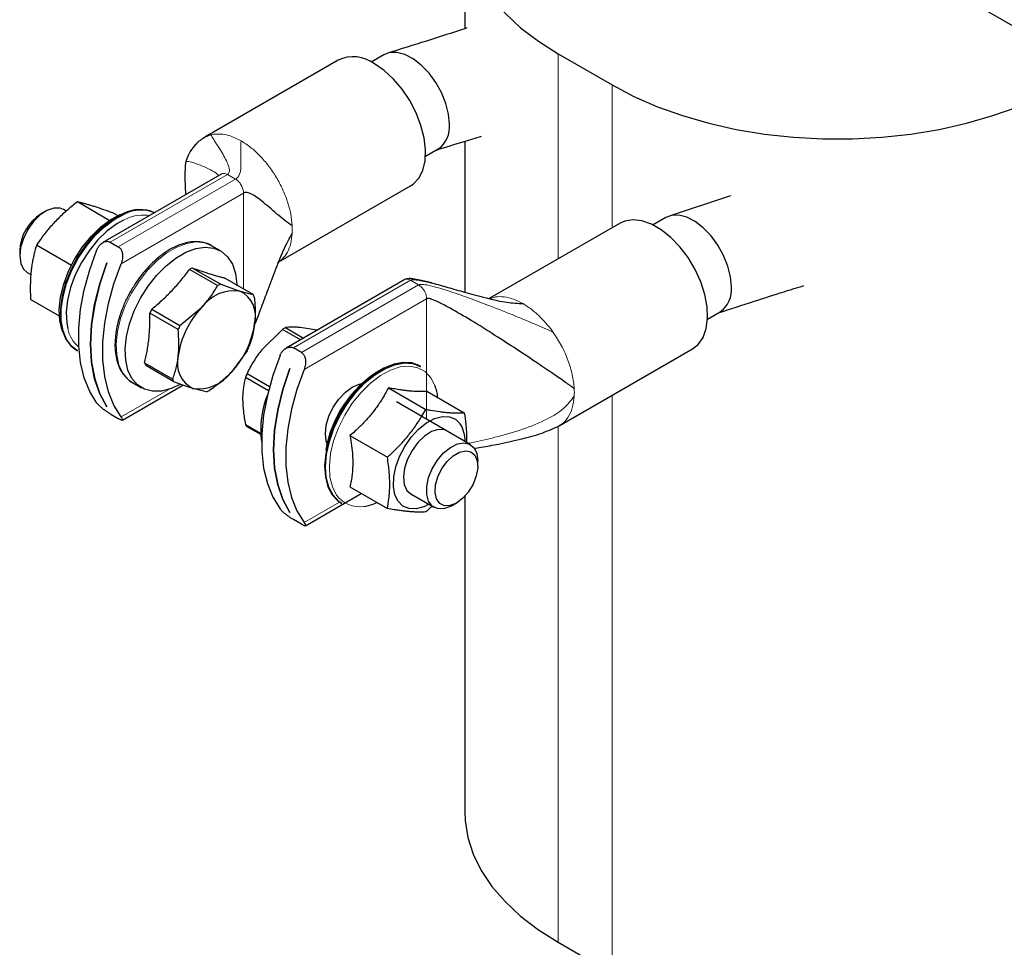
# Paper-space layout 'Blatt2' of a CAD drawing. Header units: millimetres. Extents: x 5 to 418, y 2 to 292.
# Tile 23 of 43: x 224 to 251, y 81 to 106. Entities that reach past the tile are written whole.
import ezdxf

# ---------------------------------------------------------------- set-up
doc = ezdxf.new("R2010")
doc.units = ezdxf.units.MM

psp = doc.layouts.new('Blatt2')

# ---------------------------------------------------------------- linework, layer by layer
at = {"color": 7, "linetype": 'Continuous', "lineweight": 25}
for p, q in [((236.3483, 109.1071), (236.3483, 106.2099)), ((249.7233, 107.2906), (256.5822, 103.3311)), ((234.1156, 105.4903), (233.7659, 105.2885)), ((238.9258, 105.5149), (240.4107, 104.6576)), ((232.8545, 105.3396), (229.1749, 103.2155)), ((229.1613, 103.1984), (229.1822, 103.2083)), ((236.3483, 103.1045), (236.3483, 98.9433)), ((235.2658, 102.6903), (235.6155, 102.8922)), ((229.649, 102.206), (226.3692, 100.3126)), ((231.2187, 99.7767), (234.8543, 101.8754)), ((243.6771, 101.6031), (241.9879, 101.0422)), ((226.5445, 100.9247), (225.6664, 101.4316)), ((224.7797, 101.172), (224.6619, 101.1039)), ((225.3553, 101.178), (225.2798, 101.2216)), ((226.7675, 101.055), (226.6374, 101.1301)), ((240.6326, 100.8494), (237.0244, 98.7664)), ((241.8938, 101.0001), (241.5441, 100.7982)), ((225.4978, 99.6819), (224.5345, 100.2381)), ((226.5714, 100.3233), (226.7929, 100.1954)), ((229.6127, 100.0827), (229.3645, 100.226)), ((224.0727, 100.0834), (224.0727, 99.9473)), ((226.4716, 99.7549), (226.473, 99.7541)), ((224.2799, 99.4895), (224.3795, 99.432)), ((229.5322, 99.1236), (228.7537, 99.573)), ((228.8406, 99.6099), (229.6191, 99.1604)), ((229.6191, 99.1604), (230.1451, 98.9757)), ((230.5098, 98.8839), (229.7313, 99.3333)), ((234.6973, 99.2911), (231.4179, 97.398)), ((225.1681, 98.2844), (224.3735, 98.7431)), ((228.4404, 97.9176), (227.6619, 98.3671)), ((227.7153, 98.4781), (228.4938, 98.0287)), ((228.4938, 98.0287), (229.0936, 98.5296)), ((230.5769, 98.0961), (230.6546, 98.3045)), ((243.044, 98.2001), (243.3937, 98.402)), ((226.7215, 97.7832), (226.7168, 97.7294)), ((231.3173, 97.916), (230.7502, 97.3573)), ((231.8163, 97.628), (231.3173, 97.916)), ((231.4049, 97.9666), (231.9039, 97.6785)), ((232.2793, 97.8953), (231.8108, 97.9696)), ((225.6395, 97.3421), (225.6651, 97.3273)), ((230.3422, 97.3272), (229.9036, 96.7332)), ((231.8417, 97.2809), (231.6201, 97.4088)), ((238.9529, 95.261), (242.6325, 97.3852)), ((227.5142, 96.9956), (228.2927, 96.5462)), ((228.3262, 96.472), (227.5477, 96.9214)), ((230.3443, 96.7056), (230.9662, 96.3465)), ((231.5204, 96.8403), (231.5218, 96.8395)), ((235.1397, 96.8921), (235.114, 96.9069)), ((227.1847, 96.45), (227.4329, 96.3068)), ((230.9347, 96.2265), (230.3004, 96.5927)), ((226.9041, 95.4177), (228.5733, 96.3814)), ((229.217, 96.1955), (228.8522, 96.2872)), ((234.2425, 96.3071), (235.2737, 95.7118)), ((235.3032, 96.2123), (236.3343, 95.617)), ((236.4992, 94.7447), (234.4675, 95.9176)), ((226.4723, 95.7869), (226.4716, 95.7865)), ((226.473, 95.7857), (226.4716, 95.7865)), ((226.5714, 95.5874), (226.7929, 95.4595)), ((230.3004, 95.2952), (230.7171, 95.0547)), ((230.7193, 95.0163), (230.3443, 95.2329)), ((233.1818, 94.9877), (234.213, 94.3924)), ((236.7064, 94.1508), (236.7064, 94.2869)), ((233.1818, 93.5734), (234.213, 92.9781)), ((231.9528, 92.5031), (233.4943, 93.393)), ((234.8641, 93.3793), (235.4993, 93.0126)), ((236.3483, 93.3182), (236.3483, 84.6108)), ((232.9342, 93.1309), (232.9598, 93.1161)), ((235.9994, 93.0622), (236.1172, 93.1302)), ((231.521, 92.8723), (231.5204, 92.8719)), ((231.5218, 92.8711), (231.5204, 92.8719)), ((231.8417, 92.5449), (231.6201, 92.6728)), ((238.9258, 81.0186), (240.4107, 80.1614))]:
    psp.add_line(p, q, dxfattribs=at)
at = {"color": 7, "linetype": 'Continuous', "lineweight": 18}
for p, q in [((238.9258, 105.5149), (238.9258, 99.864)), ((240.4107, 104.6576), (240.4107, 100.7213)), ((229.1822, 103.2083), (229.3462, 103.2859)), ((229.3462, 103.2859), (229.4151, 103.3005)), ((226.5714, 100.3233), (229.805, 102.1901)), ((229.805, 102.1901), (229.7312, 102.2181)), ((230.0266, 102.0622), (229.805, 102.1901)), ((230.0266, 102.0622), (226.7929, 100.1954)), ((226.8689, 99.7277), (230.2481, 101.6784)), ((230.2481, 99.035), (230.2481, 101.6784)), ((227.019, 100.9697), (226.9373, 100.9324)), ((231.6201, 97.4088), (234.8538, 99.2755)), ((235.0753, 99.1476), (231.8417, 97.2809)), ((235.0753, 99.1476), (234.8538, 99.2755)), ((235.1492, 99.0903), (235.0753, 99.1476)), ((231.9177, 96.8131), (235.2969, 98.7639)), ((235.2969, 95.4388), (235.2969, 98.7639)), ((238.718, 97.93), (238.7869, 97.836)), ((228.1841, 96.2627), (226.8689, 95.5034)), ((240.4107, 96.1026), (240.4107, 80.1614)), ((238.9258, 95.2524), (238.9258, 81.0186)), ((232.8968, 93.1541), (231.9177, 92.5888))]:
    psp.add_line(p, q, dxfattribs=at)
at = {"color": 7, "linetype": 'Continuous', "lineweight": 25, "flags": 128}
for points in [[(238.9258, 112.6993), (238.3782, 112.3525), (237.8883, 111.978), (237.4604, 111.5791), (237.0981, 111.159), (236.8045, 110.7215), (236.582, 110.2702), (236.4327, 109.8089), (236.3577, 109.3417), (236.3577, 108.8724), (236.4327, 108.4052), (236.582, 107.944), (236.8045, 107.4926), (237.0981, 107.0551), (237.4604, 106.635), (237.8883, 106.2361), (238.3782, 105.8616), (238.9258, 105.5149)], [(235.9262, 103.579), (235.9014, 103.8566), (235.8282, 104.1498), (235.7099, 104.445), (235.5522, 104.7284), (235.3624, 104.9866), (235.1493, 105.2076), (234.923, 105.3811), (234.694, 105.499), (234.473, 105.5557), (234.2703, 105.5487), (234.1158, 105.4904)], [(234.8543, 101.8754), (234.9232, 101.9211), (235.0791, 102.084), (235.1908, 102.3019), (235.2542, 102.567), (235.267, 102.8698), (235.2287, 103.1992), (235.1408, 103.5433), (235.0064, 103.8898), (234.8303, 104.2261), (234.619, 104.54), (234.38, 104.8202), (234.122, 105.0566), (233.8544, 105.2406)], [(240.4107, 104.6576), (241.0114, 104.3415), (241.66, 104.0587), (242.3511, 103.8117), (243.0787, 103.6026), (243.8367, 103.4331), (244.6185, 103.3046), (245.4174, 103.2184), (246.2268, 103.1751), (247.0396, 103.1751), (247.849, 103.2184), (248.648, 103.3046), (249.4298, 103.4331), (250.1877, 103.6026), (250.9153, 103.8117), (251.6064, 104.0587), (252.2551, 104.3415), (252.8558, 104.6576)], [(225.2798, 101.2216), (225.1849, 101.2587), (225.0135, 101.2611), (224.8247, 101.1963), (224.6327, 101.0692), (224.4515, 100.8892), (224.2947, 100.6695), (224.1739, 100.4266), (224.0981, 100.1785), (224.0727, 99.9434), (224.0999, 99.7389), (224.1774, 99.5802), (224.2799, 99.4895)], [(225.253, 97.8659), (225.2457, 97.8857), (225.1805, 98.1588), (225.1658, 98.4697), (225.2022, 98.8077), (225.2884, 99.1614), (225.4215, 99.5186), (225.597, 99.8673), (225.8088, 100.1956), (226.0498, 100.4922), (226.3118, 100.7472), (226.5858, 100.9517), (226.8625, 101.0988)], [(226.932, 101.1116), (226.6558, 100.9657), (226.3821, 100.7639), (226.1195, 100.5128), (225.8765, 100.2205), (225.6609, 99.8964), (225.4797, 99.5509), (225.3386, 99.195), (225.2423, 98.8403), (225.1937, 98.4981), (225.1945, 98.1794), (225.2446, 97.8945), (225.3424, 97.6525), (225.4849, 97.4613), (225.6395, 97.3421)], [(225.6651, 97.3273), (225.5105, 97.4464), (225.3681, 97.6377), (225.2703, 97.8797), (225.2201, 98.1646), (225.2194, 98.4833), (225.2679, 98.8255), (225.3643, 99.1802), (225.5054, 99.5361), (225.6866, 99.8816), (225.9022, 100.2057), (226.1452, 100.498), (226.4078, 100.7491), (226.6815, 100.9509), (226.9576, 101.0968)], [(243.7044, 99.0887), (243.6796, 99.3663), (243.6064, 99.6596), (243.4881, 99.9548), (243.3304, 100.2381), (243.1405, 100.4964), (242.9275, 100.7174), (242.7011, 100.8909), (242.4721, 101.0088), (242.2511, 101.0655), (242.0485, 101.0584), (241.8939, 101.0002)], [(226.9373, 100.9324), (226.7478, 100.8255), (226.4793, 100.625), (226.2225, 100.3752), (225.9863, 100.0845), (225.7787, 99.7628), (225.6067, 99.421), (225.4763, 99.0709), (225.3918, 98.7242), (225.3561, 98.3929), (225.3705, 98.0883), (225.3985, 97.9404)], [(242.6325, 97.3852), (242.7845, 97.505), (242.919, 97.6963), (243.0069, 97.9389), (243.0452, 98.2241), (243.0324, 98.5416), (242.969, 98.8799), (242.8573, 99.2268), (242.7014, 99.5697), (242.5068, 99.8963), (242.2806, 100.1947), (242.031, 100.4542), (241.767, 100.6654), (241.4981, 100.8206), (241.2341, 100.9142), (240.9845, 100.9429), (240.7584, 100.9057), (240.6326, 100.8494)], [(226.2043, 95.8871), (226.0058, 96.2091), (225.8545, 96.5827), (225.7523, 97.0024), (225.7008, 97.4621), (225.7008, 97.9551), (225.7523, 98.4743), (225.8545, 99.0119), (226.0058, 99.5603), (226.2043, 100.1114)], [(228.5007, 96.4021), (228.2519, 96.286), (227.9853, 96.2161), (227.7359, 96.2098), (227.5119, 96.2673), (227.3203, 96.3868), (227.1674, 96.5644), (227.0581, 96.7943), (226.9959, 97.0693), (226.9827, 97.3805), (227.019, 97.7178), (227.1036, 98.0705), (227.2339, 98.4271), (227.4056, 98.7763), (227.6132, 99.1068), (227.85, 99.408), (228.1085, 99.6701), (228.3803, 99.8849), (228.6566, 100.0453), (228.9287, 100.1463), (229.1877, 100.1845), (229.4253, 100.1588), (229.634, 100.07), (229.8069, 99.9209), (229.9385, 99.7163), (230.0247, 99.4628), (230.0625, 99.1685), (230.0639, 99.1224)], [(226.4716, 95.7865), (226.279, 96.1428), (226.1392, 96.5539), (226.0544, 97.0133), (226.026, 97.5135), (226.0544, 98.0465), (226.1392, 98.6037), (226.279, 99.1763), (226.4716, 99.7549)], [(226.473, 99.7541), (226.2805, 99.1755), (226.1406, 98.6029), (226.0558, 98.0457), (226.0274, 97.5126), (226.0558, 97.0124), (226.1406, 96.5531), (226.2805, 96.142), (226.473, 95.7857)], [(226.8689, 95.5034), (226.6705, 95.8254), (226.5191, 96.199), (226.417, 96.6187), (226.3655, 97.0784), (226.3655, 97.5714), (226.417, 98.0905), (226.5191, 98.6282), (226.6705, 99.1766), (226.8689, 99.7277)], [(231.253, 97.1968), (231.0546, 96.6457), (230.9032, 96.0974), (230.801, 95.5597), (230.7496, 95.0406), (230.7496, 94.5476), (230.801, 94.0878), (230.9032, 93.6681), (231.0546, 93.2946), (231.253, 92.9726)], [(235.114, 96.9069), (235.1059, 96.9115), (234.8924, 96.991), (234.6511, 97.007), (234.3895, 96.9592), (234.1163, 96.849), (233.84, 96.68), (233.5697, 96.4576), (233.314, 96.189), (233.0811, 95.8827), (232.8785, 95.5487), (232.7128, 95.1977), (232.5892, 94.8409), (232.5117, 94.4898), (232.4828, 94.1558), (232.5034, 93.8495), (232.573, 93.5807), (232.6891, 93.3582)], [(232.7148, 93.3434), (232.5986, 93.5659), (232.5291, 93.8346), (232.5084, 94.141), (232.5373, 94.475), (232.6148, 94.8261), (232.7384, 95.1829), (232.9042, 95.5339), (233.1068, 95.8679), (233.3397, 96.1741), (233.5954, 96.4428), (233.8657, 96.6652), (234.1419, 96.8342), (234.4152, 96.9444), (234.6767, 96.9922), (234.9181, 96.9762), (235.1316, 96.8967), (235.1397, 96.8921)], [(231.5204, 92.8719), (231.3278, 93.2282), (231.188, 93.6393), (231.1032, 94.0987), (231.0747, 94.5989), (231.1032, 95.1319), (231.188, 95.6892), (231.3278, 96.2617), (231.5204, 96.8403)], [(231.5218, 96.8395), (231.3292, 96.2609), (231.1894, 95.6883), (231.1046, 95.1311), (231.0762, 94.5981), (231.1046, 94.0979), (231.1894, 93.6385), (231.3292, 93.2274), (231.5218, 92.8711)], [(231.9177, 96.8131), (231.7193, 96.262), (231.5679, 95.7136), (231.4657, 95.176), (231.4142, 94.6568), (231.4142, 94.1638), (231.4657, 93.7041), (231.5679, 93.2844), (231.7193, 92.9109), (231.9177, 92.5888)], [(232.5516, 94.7644), (232.5291, 94.832), (232.5038, 95.0393), (232.5291, 95.2758), (232.6033, 95.5254), (232.7213, 95.7711), (232.875, 95.9961), (233.0541, 96.1852), (233.2463, 96.3253), (233.4384, 96.407), (233.5081, 96.4214)], [(235.3576, 93.0945), (235.22, 93.0278), (235.0059, 92.9704), (234.8099, 92.9769), (234.6419, 93.0469), (234.5103, 93.1768), (234.4216, 93.3603), (234.3804, 93.588), (234.3887, 93.8486), (234.4461, 94.129), (234.5497, 94.4151), (234.6943, 94.6926), (234.8726, 94.9476), (235.0758, 95.1673), (235.2936, 95.3406), (235.5151, 95.4589), (235.7293, 95.5163), (235.9253, 95.5098), (236.0933, 95.4398), (236.2249, 95.3098), (236.2249, 95.3098)], [(235.9176, 95.0805), (235.7905, 95.147), (235.6208, 95.1563), (235.4322, 95.0979), (235.2389, 94.9761), (235.0551, 94.8), (234.8945, 94.5826), (234.769, 94.34), (234.6878, 94.0903), (234.6571, 93.8519), (234.6791, 93.6425), (234.7522, 93.4777)], [(235.9994, 93.0622), (235.951, 93.0362), (235.7625, 92.9726), (235.5915, 92.9762), (235.4508, 93.0467), (235.3507, 93.179), (235.2988, 93.3631), (235.2988, 93.5855), (235.3507, 93.8296), (235.4508, 94.0773), (235.5915, 94.3104), (235.7625, 94.5114), (235.951, 94.6655), (236.1431, 94.7612), (236.3246, 94.7915), (236.4819, 94.7541), (236.6034, 94.6517), (236.6802, 94.492), (236.7064, 94.2869), (236.7064, 94.2869)], [(236.1171, 93.1302), (235.9434, 93.0602), (235.7852, 93.0568), (235.6564, 93.1204), (235.5686, 93.2454), (235.5295, 93.4206), (235.5426, 93.6304), (235.6068, 93.8563), (235.7163, 94.0781), (235.8615, 94.2761), (236.0293, 94.4328), (236.205, 94.5342), (236.3728, 94.5713), (236.5179, 94.5408), (236.6274, 94.4455), (236.6916, 94.2937), (236.7047, 94.099), (236.6656, 93.8787), (236.5778, 93.6523), (236.4491, 93.4401), (236.2908, 93.2607), (236.1171, 93.1302)], [(234.7522, 93.4777), (234.8708, 93.3697), (234.9177, 93.3484)], [(232.6891, 93.3582), (232.8482, 93.1891), (232.9342, 93.1309)], [(232.9598, 93.1161), (232.8739, 93.1743), (232.7148, 93.3434)], [(236.3483, 84.6108), (236.3577, 84.3762), (236.4327, 83.909), (236.582, 83.4477), (236.8045, 82.9964), (237.0981, 82.5589), (237.4604, 82.1388), (237.8883, 81.7399), (238.3782, 81.3654), (238.9258, 81.0186)]]:
    psp.add_lwpolyline(points, dxfattribs=at)
at = {"color": 7, "linetype": 'Continuous', "lineweight": 18, "flags": 128}
for points in [[(227.1847, 96.45), (227.0721, 96.5301), (226.9193, 96.7076), (226.8099, 96.9376), (226.7477, 97.2126), (226.7345, 97.5238), (226.7708, 97.8611), (226.8554, 98.2137), (226.9857, 98.5704), (227.1574, 98.9196), (227.365, 99.2501), (227.6018, 99.5512), (227.8603, 99.8134), (228.1321, 100.0282), (228.4084, 100.1886), (228.6805, 100.2896), (228.9395, 100.3278), (229.1771, 100.3021), (229.3645, 100.226)], [(235.5243, 96.3732), (235.4135, 96.5838), (235.2535, 96.7525), (235.0546, 96.8603), (234.8238, 96.9037), (234.5688, 96.8811), (234.2983, 96.7934), (234.0215, 96.6434), (233.7478, 96.4364), (233.4866, 96.1793), (233.2468, 95.881), (233.0365, 95.5515), (232.8629, 95.2022), (232.7319, 94.8448), (232.6479, 94.4916), (232.6139, 94.1546), (232.6309, 93.8452), (232.6985, 93.5741), (232.8142, 93.3504)]]:
    psp.add_lwpolyline(points, dxfattribs=at)
at = {"color": 7, "linetype": 'Continuous', "lineweight": 25}
for centre, radius, start, end in [((233.2733, 104.4712), 0.9642, 52.93982, 115.74973), ((235.1884, 103.4991), 0.7421, 305.17514, 6.18082), ((225.3249, 100.0408), 1.2529, 121.95062, 178.05475), ((227.3841, 100.2351), 0.9863, 65.62358, 117.28671), ((227.412, 100.2102), 0.9963, 67.75393, 117.13241), ((229.3036, 98.3976), 1.2977, 110.90324, 115.07005), ((230.0821, 97.9481), 1.2977, 110.90324, 115.07005), ((229.9997, 97.8559), 1.1292, 82.60578, 143.36751), ((229.807, 98.2828), 0.7709, 344.55165, 63.99145), ((229.7678, 98.5047), 0.8334, 21.4723, 27.07079), ((242.9666, 99.0088), 0.7421, 305.17514, 6.18082), ((230.2924, 97.1704), 2.8899, 153.09505, 155.5383), ((230.8475, 96.8586), 2.4225, 136.38609, 172.24725), ((228.1497, 98.4042), 2.4225, 316.38609, 352.24725), ((231.0709, 96.721), 2.8899, 153.09505, 155.5383), ((232.1606, 96.5565), 1.5999, 118.18528, 121.80934), ((227.7652, 98.6349), 2.8899, 333.09505, 335.5383), ((228.2897, 97.3007), 0.8334, 201.4723, 207.07079), ((229.1902, 96.9801), 0.7709, 164.55165, 243.99145), ((228.9975, 97.407), 1.1292, 262.60578, 323.36751), ((232.8804, 95.6566), 2.7446, 157.52994, 160.0587), ((235.6779, 94.0516), 3.2074, 121.79298, 170.5146), ((229.0682, 96.8513), 0.8334, 201.4723, 207.07079), ((228.7539, 97.4078), 1.2977, 290.90324, 295.07005), ((233.2103, 95.1728), 2.4913, 157.30196, 188.00841), ((234.2576, 95.8975), 1.3531, 6.00598, 20.58483), ((230.8808, 95.6565), 0.6837, 211.90636, 218.29498), ((235.4674, 94.8422), 0.8902, 358.99166, 31.68855), ((233.3805, 94.381), 1.3562, 277.8011, 293.91836)]:
    psp.add_arc(centre, radius, start, end, dxfattribs=at)
at = {"color": 7, "linetype": 'Continuous', "lineweight": 18}
for centre, radius, start, end in [((227.4711, 100.0225), 1.0495, 79.83851, 115.51547), ((229.7068, 100.6701), 1.8849, 356.88145, 3.11855), ((226.2798, 98.1191), 0.8993, 191.45912, 230.0775), ((237.4849, 96.1798), 1.8849, 356.88145, 3.11855), ((233.4402, 93.7951), 0.7679, 215.38858, 279.32152)]:
    psp.add_arc(centre, radius, start, end, dxfattribs=at)
at = {"color": 7, "linetype": 'Continuous', "lineweight": 25}
for points, knots in [([(236.4053, 106.2286), (236.3278, 106.2031), (235.9584, 106.0817), (235.2332, 105.8503), (234.5814, 105.6479), (234.2271, 105.5379)], [0, 0, 0, 0, 0.1080407, 0.5151386, 1, 1, 1, 1]), ([(229.1576, 103.2052), (229.1363, 103.1917), (229.0927, 103.164), (229.0128, 103.101), (228.93, 103.0248), (228.8185, 102.8937), (228.714, 102.7224), (228.6707, 102.592), (228.6511, 102.533)], [0, 0, 0, 0, 0.09056, 0.1853016, 0.2951607, 0.4269069, 0.7405222, 1, 1, 1, 1]), ([(235.5664, 102.8638), (235.8217, 102.9431), (236.2335, 103.071), (236.6522, 103.1957), (236.8113, 103.2431)], [0, 0, 0, 0, 0.6200281, 1, 1, 1, 1]), ([(228.6511, 102.5329), (228.6491, 102.5221), (228.6444, 102.496), (228.6353, 102.387), (228.6278, 102.1653), (228.6293, 101.8895), (228.6468, 101.6964), (228.6528, 101.6309)], [0, 0, 0, 0, 0.0480873, 0.1155445, 0.4021847, 0.7970722, 1, 1, 1, 1]), ([(231.5889, 100.7726), (231.5183, 100.8221), (231.3607, 100.9326), (231.1606, 101.1053), (230.9512, 101.2871), (230.7584, 101.451), (230.587, 101.5809), (230.4489, 101.6639), (230.3489, 101.6964), (230.2849, 101.6947), (230.2592, 101.6833), (230.2481, 101.6784)], [0, 0, 0, 0, 0.1314524, 0.2935286, 0.4701238, 0.6446643, 0.7833615, 0.8964718, 0.9666758, 0.9856635, 1, 1, 1, 1]), ([(225.6664, 101.4316), (225.5728, 101.3582), (225.4324, 101.2479), (225.2561, 101.0915), (225.1276, 100.9693), (225.0043, 100.842), (224.8864, 100.7097), (224.775, 100.5735), (224.656, 100.4166), (224.579, 100.3036), (224.5345, 100.2381)], [0, 0, 0, 0, 0.2088084, 0.3134713, 0.4185288, 0.5258452, 0.633427, 0.741759, 0.8503097, 1, 1, 1, 1]), ([(226.6374, 101.1301), (226.5959, 101.1451), (226.4714, 101.1903), (226.314, 101.245), (226.166, 101.2938), (226.06, 101.3272), (225.9595, 101.357), (225.8656, 101.3831), (225.7662, 101.4088), (225.703, 101.4232), (225.6664, 101.4316)], [0, 0, 0, 0, 0.1043416, 0.3134641, 0.4185227, 0.5258402, 0.6334232, 0.7417563, 0.8503081, 1, 1, 1, 1]), ([(230.5378, 98.0076), (230.5488, 98.0332), (230.6214, 98.2027), (230.744, 98.541), (230.9337, 99.0491), (231.14, 99.5917), (231.349, 100.1166), (231.5148, 100.4282), (231.5889, 100.5675)], [0, 0, 0, 0, 0.0303266, 0.200643, 0.3891474, 0.6179149, 0.8291643, 1, 1, 1, 1]), ([(224.5345, 100.2381), (224.5227, 100.1978), (224.4984, 100.1144), (224.4656, 99.9844), (224.4361, 99.8485), (224.4113, 99.7087), (224.3914, 99.5644), (224.3769, 99.4157), (224.3679, 99.2627), (224.3642, 99.1066), (224.3652, 98.9336), (224.3705, 98.8116), (224.3735, 98.7431)], [0, 0, 0, 0, 0.0899804, 0.1860887, 0.2823171, 0.3789798, 0.4758209, 0.5745607, 0.6735044, 0.7730079, 0.87267, 1, 1, 1, 1]), ([(226.2043, 100.1114), (226.2149, 100.1347), (226.2366, 100.1821), (226.2806, 100.2409), (226.3305, 100.2888), (226.3793, 100.3202), (226.4264, 100.3389), (226.469, 100.3471), (226.5118, 100.3459), (226.5461, 100.3367), (226.5652, 100.3266), (226.5714, 100.3233)], [0, 0, 0, 0, 0.1456878, 0.2965899, 0.4280515, 0.5641088, 0.6595121, 0.7574652, 0.8529913, 0.9521812, 1, 1, 1, 1]), ([(229.3898, 100.2057), (229.3786, 100.2143), (229.3074, 100.2695), (229.1499, 100.319), (228.9265, 100.3467), (228.6944, 100.3196), (228.459, 100.2471), (228.2256, 100.1331), (228.0005, 99.9852), (227.7877, 99.8063), (227.6482, 99.672), (227.5823, 99.5943), (227.5795, 99.591)], [0, 0, 0, 0, 0.02481068, 0.15852797, 0.28389704, 0.40855316, 0.53145611, 0.65214676, 0.76987328, 0.88258324, 0.99498897, 1, 1, 1, 1]), ([(226.7929, 100.1954), (226.8033, 100.1886), (226.8243, 100.1746), (226.8505, 100.1452), (226.8723, 100.1105), (226.8892, 100.071), (226.9013, 100.0269), (226.9087, 99.977), (226.9105, 99.9223), (226.9054, 99.8605), (226.8929, 99.7942), (226.877, 99.7501), (226.8689, 99.7277)], [0, 0, 0, 0, 0.0837457, 0.1701848, 0.2538779, 0.3397034, 0.4297781, 0.521754, 0.6278798, 0.7363114, 0.8663221, 1, 1, 1, 1]), ([(227.5795, 99.591), (227.5357, 99.5408), (227.4455, 99.4373), (227.2965, 99.2385), (227.2015, 99.0833), (227.1446, 98.9904)], [0, 0, 0, 0, 0.2747399, 0.5658987, 1, 1, 1, 1]), ([(227.7153, 98.4781), (227.8132, 98.56), (228.0099, 98.7246), (228.282, 98.9909), (228.4894, 99.2267), (228.644, 99.4225), (228.7171, 99.5228), (228.7537, 99.573)], [0, 0, 0, 0, 0.2464171, 0.4948784, 0.7459169, 0.8728708, 1, 1, 1, 1]), ([(228.8406, 99.6099), (228.9263, 99.5798), (229.0986, 99.5193), (229.3338, 99.4429), (229.5103, 99.3909), (229.6403, 99.3559), (229.701, 99.3409), (229.7313, 99.3333)], [0, 0, 0, 0, 0.2460708, 0.4942578, 0.7459169, 0.8727596, 1, 1, 1, 1]), ([(229.0936, 98.5296), (229.1359, 98.5759), (229.2207, 98.6687), (229.3342, 98.8157), (229.4391, 98.9673), (229.5011, 99.0714), (229.5322, 99.1236)], [0, 0, 0, 0, 0.2469561, 0.4952833, 0.7471831, 1, 1, 1, 1]), ([(235.4472, 99.194), (235.4353, 99.1974), (235.3107, 99.2336), (235.1174, 99.2807), (234.9015, 99.3182), (234.7896, 99.3186), (234.7328, 99.3081), (234.7087, 99.2966), (234.6969, 99.2909)], [0, 0, 0, 0, 0.049429, 0.5199025, 0.7815888, 0.8977533, 0.9502044, 1, 1, 1, 1]), ([(234.8538, 99.2755), (234.8692, 99.2809), (234.9055, 99.2934), (234.999, 99.2897), (235.2008, 99.2601), (235.522, 99.1775), (235.9465, 99.0581), (236.4344, 98.9169), (236.9589, 98.7782), (237.4748, 98.6559), (237.8071, 98.6364), (237.9556, 98.6277)], [0, 0, 0, 0, 0.0176486, 0.0415928, 0.092259, 0.2171699, 0.3559869, 0.508873, 0.6934476, 0.8629687, 1, 1, 1, 1]), ([(243.3478, 98.3755), (243.6735, 98.4817), (244.2724, 98.6771), (245.0575, 98.9266), (245.5194, 99.0694), (245.7031, 99.1262)], [0, 0, 0, 0, 0.4178743, 0.7684475, 1, 1, 1, 1]), ([(227.1446, 98.9904), (227.0846, 98.8793), (227.0003, 98.7235), (226.9013, 98.4866), (226.8288, 98.285), (226.7658, 98.0484), (226.7295, 97.8791), (226.7223, 97.792), (226.7215, 97.7832)], [0, 0, 0, 0, 0.2820848, 0.3956898, 0.5827517, 0.7742804, 0.9771, 1, 1, 1, 1]), ([(230.1451, 98.9757), (230.2157, 98.9548), (230.3583, 98.9127), (230.459, 98.8936), (230.5098, 98.8839)], [0, 0, 0, 0, 0.4952208, 1, 1, 1, 1]), ([(230.5433, 98.8097), (230.5463, 98.7786), (230.5552, 98.685), (230.5648, 98.5299), (230.5675, 98.3459), (230.5615, 98.1951), (230.5529, 98.1069), (230.5501, 98.0775)], [0, 0, 0, 0, 0.1237392, 0.3716472, 0.6214664, 0.873509, 1, 1, 1, 1]), ([(239.367, 96.2824), (239.2906, 96.3382), (239.123, 96.4605), (238.761, 96.7109), (238.3107, 97.0163), (237.775, 97.3716), (237.1648, 97.7661), (236.5537, 98.1479), (235.9991, 98.4744), (235.6146, 98.6774), (235.404, 98.7607), (235.3361, 98.7703), (235.3133, 98.7704), (235.302, 98.7659), (235.2969, 98.7639)], [0, 0, 0, 0, 0.07811529, 0.17123727, 0.27878477, 0.41833284, 0.56298673, 0.72054406, 0.85578092, 0.95298571, 0.98555839, 0.99132613, 0.99605849, 1, 1, 1, 1]), ([(227.5142, 96.9956), (227.5273, 97.0481), (227.5535, 97.1532), (227.5869, 97.3157), (227.615, 97.4822), (227.6368, 97.6527), (227.6521, 97.8266), (227.6611, 98.0037), (227.6646, 98.1839), (227.6628, 98.306), (227.6619, 98.3671)], [0, 0, 0, 0, 0.1245488, 0.2492466, 0.3745041, 0.5, 0.6244574, 0.7491579, 0.874495, 1, 1, 1, 1]), ([(230.5501, 98.0775), (230.5337, 97.9649), (230.5008, 97.7377), (230.4309, 97.5387), (230.3956, 97.4383)], [0, 0, 0, 0, 0.4952208, 1, 1, 1, 1]), ([(228.4471, 97.1854), (228.4555, 97.3025), (228.4725, 97.539), (228.4512, 97.7906), (228.4404, 97.9176)], [0, 0, 0, 0, 0.4952208, 1, 1, 1, 1]), ([(231.8108, 97.9696), (231.7713, 97.9727), (231.692, 97.9787), (231.5866, 97.98), (231.49, 97.9764), (231.4333, 97.9699), (231.4049, 97.9666)], [0, 0, 0, 0, 0.2469561, 0.4952833, 0.7471831, 1, 1, 1, 1]), ([(226.7168, 97.7294), (226.711, 97.675), (226.6965, 97.5376), (226.7038, 97.3293), (226.7362, 97.1068), (226.7998, 96.9024), (226.894, 96.7177), (227.0257, 96.5633), (227.1359, 96.4662), (227.209, 96.4389), (227.217, 96.436)], [0, 0, 0, 0, 0.0919239, 0.2322737, 0.3748192, 0.519534, 0.6671557, 0.819517, 0.980358, 1, 1, 1, 1]), ([(230.7502, 97.3573), (230.6727, 97.2537), (230.5162, 97.0444), (230.4019, 96.8192), (230.3443, 96.7056)], [0, 0, 0, 0, 0.4952208, 1, 1, 1, 1]), ([(231.253, 97.1968), (231.2637, 97.2201), (231.2854, 97.2676), (231.3293, 97.3263), (231.3793, 97.3742), (231.4281, 97.4056), (231.4752, 97.4243), (231.5177, 97.4325), (231.5606, 97.4313), (231.5949, 97.4221), (231.6139, 97.412), (231.6201, 97.4088)], [0, 0, 0, 0, 0.1456878, 0.2965899, 0.4280515, 0.5641088, 0.6595121, 0.7574652, 0.8529913, 0.9521812, 1, 1, 1, 1]), ([(231.8417, 97.2809), (231.852, 97.274), (231.8731, 97.26), (231.8993, 97.2306), (231.921, 97.196), (231.9379, 97.1564), (231.9501, 97.1123), (231.9574, 97.0624), (231.9592, 97.0078), (231.9542, 96.9459), (231.9416, 96.8797), (231.9257, 96.8355), (231.9177, 96.8131)], [0, 0, 0, 0, 0.0837457, 0.1701848, 0.2538779, 0.3397034, 0.4297781, 0.521754, 0.6278798, 0.7363114, 0.8663221, 1, 1, 1, 1]), ([(228.2927, 96.5462), (228.3017, 96.5705), (228.3285, 96.6434), (228.3684, 96.7699), (228.4081, 96.9295), (228.4334, 97.0691), (228.4437, 97.1563), (228.4471, 97.1854)], [0, 0, 0, 0, 0.1237392, 0.3716472, 0.6214664, 0.873509, 1, 1, 1, 1]), ([(229.9036, 96.7332), (229.8593, 96.6882), (229.7703, 96.5978), (229.6234, 96.4701), (229.4681, 96.3475), (229.3586, 96.2708), (229.3038, 96.2323)], [0, 0, 0, 0, 0.2469561, 0.4952833, 0.7471831, 1, 1, 1, 1]), ([(228.8522, 96.2872), (228.7736, 96.3127), (228.615, 96.364), (228.4231, 96.4358), (228.3262, 96.472)], [0, 0, 0, 0, 0.4952208, 1, 1, 1, 1]), ([(230.3004, 96.5927), (230.2945, 96.5699), (230.2766, 96.5015), (230.2519, 96.3825), (230.2306, 96.2323), (230.221, 96.1004), (230.2201, 96.018), (230.2199, 95.9905)], [0, 0, 0, 0, 0.12373924, 0.3716472, 0.62146645, 0.87350897, 1, 1, 1, 1]), ([(234.2425, 96.3071), (234.2138, 96.2534), (234.1419, 96.1188), (234.0373, 95.9471), (233.9319, 95.7918), (233.8472, 95.6764), (233.7568, 95.5626), (233.6607, 95.4508), (233.5598, 95.3417), (233.4465, 95.2275), (233.321, 95.1089), (233.2282, 95.0281), (233.1818, 94.9877)], [0, 0, 0, 0, 0.1108122, 0.2772101, 0.3608565, 0.444657, 0.5301525, 0.6158318, 0.7020388, 0.7884053, 0.8941091, 1, 1, 1, 1]), ([(235.3032, 96.2123), (235.28, 96.2104), (235.2102, 96.2048), (235.0807, 96.2018), (234.9329, 96.208), (234.8017, 96.2197), (234.6966, 96.2318), (234.5696, 96.2495), (234.4191, 96.2739), (234.3014, 96.296), (234.2425, 96.3071)], [0, 0, 0, 0, 0.0897412, 0.2700565, 0.4520336, 0.544453, 0.6375578, 0.7308835, 0.8652301, 1, 1, 1, 1]), ([(226.5714, 95.5874), (226.5604, 95.5939), (226.538, 95.6071), (226.5015, 95.6306), (226.464, 95.6561), (226.4258, 95.6834), (226.3874, 95.7124), (226.3481, 95.7438), (226.3092, 95.777), (226.27, 95.8133), (226.2331, 95.851), (226.214, 95.875), (226.2043, 95.8871)], [0, 0, 0, 0, 0.0837457, 0.1701848, 0.2538779, 0.3397034, 0.4297781, 0.521754, 0.6278798, 0.7363114, 0.8663221, 1, 1, 1, 1]), ([(230.2199, 95.9905), (230.2238, 95.8795), (230.2318, 95.6556), (230.2774, 95.4161), (230.3004, 95.2952)], [0, 0, 0, 0, 0.4952208, 1, 1, 1, 1]), ([(234.213, 94.3924), (234.2515, 94.4275), (234.331, 94.5001), (234.4481, 94.6136), (234.5643, 94.7327), (234.6764, 94.8554), (234.7846, 94.9825), (234.8881, 95.1138), (234.9868, 95.2494), (235.0801, 95.3879), (235.1768, 95.5419), (235.2389, 95.6508), (235.2737, 95.7118)], [0, 0, 0, 0, 0.08998042, 0.18608872, 0.28231707, 0.37897984, 0.47582093, 0.57456073, 0.67350437, 0.77300788, 0.87267005, 1, 1, 1, 1]), ([(235.2737, 95.7118), (235.3182, 95.7039), (235.452, 95.6802), (235.622, 95.6543), (235.7826, 95.6347), (235.8983, 95.6235), (236.0084, 95.6161), (236.1121, 95.6124), (236.2224, 95.6119), (236.2933, 95.6151), (236.3343, 95.617)], [0, 0, 0, 0, 0.1043416, 0.3134641, 0.4185227, 0.5258402, 0.6334232, 0.7417563, 0.8503081, 1, 1, 1, 1]), ([(236.3343, 95.617), (236.3498, 95.5105), (236.373, 95.3506), (236.3911, 95.1424), (236.3988, 94.9876), (236.4013, 94.8743), (236.3991, 94.8136), (236.3987, 94.8028)], [0, 0, 0, 0, 0.3802748, 0.5708833, 0.7622105, 0.9576514, 1, 1, 1, 1]), ([(226.8689, 95.5034), (226.8776, 95.4913), (226.8953, 95.4666), (226.9081, 95.4406), (226.9109, 95.4232), (226.9038, 95.4158), (226.8891, 95.4158), (226.8699, 95.4211), (226.8439, 95.4321), (226.8173, 95.4456), (226.7989, 95.4561), (226.7929, 95.4595)], [0, 0, 0, 0, 0.1456878, 0.2965899, 0.4280515, 0.5641088, 0.6595121, 0.7574652, 0.8529913, 0.9521812, 1, 1, 1, 1]), ([(236.5951, 94.6346), (236.6637, 94.6458), (236.8907, 94.6828), (237.3322, 94.7649), (237.8917, 94.8884), (238.4653, 95.0361), (238.8094, 95.1966), (238.9729, 95.2727)], [0, 0, 0, 0, 0.0852638, 0.2824456, 0.5511947, 0.7868466, 1, 1, 1, 1]), ([(233.1818, 94.9877), (233.1975, 94.8949), (233.2288, 94.7088), (233.2508, 94.482), (233.2586, 94.3041), (233.2586, 94.1723), (233.253, 94.0429), (233.24, 93.8984), (233.2176, 93.7406), (233.1938, 93.6292), (233.1818, 93.5734)], [0, 0, 0, 0, 0.1798218, 0.3609313, 0.4520422, 0.5444602, 0.6375635, 0.7308877, 0.8652322, 1, 1, 1, 1]), ([(234.213, 92.9781), (234.2285, 93.0668), (234.2517, 93.1999), (234.2697, 93.3872), (234.2779, 93.5328), (234.2796, 93.6838), (234.2746, 93.8401), (234.2632, 94.0003), (234.2439, 94.1841), (234.2244, 94.316), (234.213, 94.3924)], [0, 0, 0, 0, 0.2088084, 0.3134713, 0.4185288, 0.5258452, 0.633427, 0.741759, 0.8503097, 1, 1, 1, 1]), ([(231.6201, 92.6728), (231.6091, 92.6793), (231.5868, 92.6925), (231.5503, 92.716), (231.5127, 92.7415), (231.4745, 92.7688), (231.4362, 92.7978), (231.3969, 92.8292), (231.3579, 92.8624), (231.3188, 92.8987), (231.2818, 92.9364), (231.2627, 92.9604), (231.253, 92.9726)], [0, 0, 0, 0, 0.0837457, 0.1701848, 0.2538779, 0.3397034, 0.4297781, 0.521754, 0.6278798, 0.7363114, 0.8663221, 1, 1, 1, 1]), ([(235.2737, 92.8833), (235.2452, 92.8819), (235.1597, 92.8778), (235.0335, 92.8784), (234.8944, 92.8855), (234.7822, 92.8948), (234.6622, 92.9079), (234.5355, 92.9248), (234.3868, 92.9475), (234.2768, 92.9669), (234.213, 92.9781)], [0, 0, 0, 0, 0.1043416, 0.3134641, 0.4185227, 0.5258402, 0.6334232, 0.7417563, 0.8503081, 1, 1, 1, 1]), ([(235.4451, 93.0439), (235.4263, 93.0256), (235.3704, 92.971), (235.3123, 92.9183), (235.2737, 92.8833)], [0, 0, 0, 0, 0.335762, 1, 1, 1, 1]), ([(231.9177, 92.5888), (231.9264, 92.5767), (231.9441, 92.552), (231.9569, 92.5261), (231.9597, 92.5086), (231.9525, 92.5012), (231.9379, 92.5012), (231.9187, 92.5065), (231.8926, 92.5175), (231.866, 92.5311), (231.8476, 92.5415), (231.8417, 92.5449)], [0, 0, 0, 0, 0.1456878, 0.2965899, 0.4280515, 0.5641088, 0.6595121, 0.7574652, 0.8529913, 0.9521812, 1, 1, 1, 1])]:
    psp.add_open_spline(points, degree=3, knots=knots, dxfattribs=at)
at = {"color": 7, "linetype": 'Continuous', "lineweight": 18}
for points, knots in [([(229.805, 102.1901), (229.8113, 102.1944), (229.8254, 102.2039), (229.841, 102.2242), (229.8578, 102.2643), (229.857, 102.3551), (229.8124, 102.4892), (229.7302, 102.6583), (229.6227, 102.8429), (229.5074, 103.0248), (229.3981, 103.1885), (229.3622, 103.2559), (229.3462, 103.2859)], [0, 0, 0, 0, 0.0076043, 0.0170556, 0.0362353, 0.0838152, 0.2058975, 0.3445838, 0.4990775, 0.6870837, 0.8605578, 1, 1, 1, 1]), ([(230.1774, 103.118), (230.1736, 103.0466), (230.165, 102.8872), (230.1707, 102.714), (230.1754, 102.5437), (230.1752, 102.3993), (230.1629, 102.2782), (230.1374, 102.1858), (230.0995, 102.1223), (230.0598, 102.0836), (230.0366, 102.0686), (230.0266, 102.0622)], [0, 0, 0, 0, 0.1299932, 0.2902615, 0.4657747, 0.6401872, 0.7795118, 0.8938175, 0.9654316, 0.9850387, 1, 1, 1, 1]), ([(229.5652, 102.1576), (229.5372, 102.1835), (229.4577, 102.2571), (229.27, 102.35), (229.0404, 102.4545), (228.8205, 102.5293), (228.657, 102.5658), (228.6572, 102.5237), (228.6573, 102.5069)], [0, 0, 0, 0, 0.0879578, 0.249814, 0.4383841, 0.6581418, 0.8629496, 1, 1, 1, 1]), ([(229.7312, 102.2181), (229.7098, 102.2203), (229.6788, 102.2234), (229.657, 102.2074), (229.6502, 102.2025)], [0, 0, 0, 0, 0.690977, 1, 1, 1, 1]), ([(231.5889, 100.5675), (231.5785, 100.4714), (231.5578, 100.2791), (231.4633, 100.0439), (231.3408, 99.8645), (231.2319, 99.7945), (231.1841, 99.7638)], [0, 0, 0, 0, 0.2644974, 0.5289948, 0.7934922, 1, 1, 1, 1]), ([(234.8538, 99.2755), (234.8244, 99.289), (234.7658, 99.3158), (234.72, 99.2993), (234.6971, 99.291)], [0, 0, 0, 0, 0.5000511, 1, 1, 1, 1]), ([(235.0753, 99.1476), (235.0833, 99.1509), (235.1012, 99.1583), (235.1468, 99.1613), (235.2446, 99.1545), (235.4889, 99.1038), (235.88, 98.9864), (236.4008, 98.8074), (236.9989, 98.5847), (237.6344, 98.3331), (238.2484, 98.0793), (238.6209, 97.911), (238.7869, 97.836)], [0, 0, 0, 0, 0.0076043, 0.0170556, 0.0362353, 0.0838152, 0.2058975, 0.3445838, 0.4990775, 0.6870837, 0.8605578, 1, 1, 1, 1]), ([(237.0447, 98.7622), (237.0945, 98.7813), (237.2127, 98.8266), (237.4326, 98.8223), (237.6889, 98.7651), (237.8667, 98.6735), (237.9556, 98.6277)], [0, 0, 0, 0, 0.1952991, 0.4635327, 0.7317664, 1, 1, 1, 1]), ([(236.4425, 94.7775), (236.4685, 94.7825), (236.719, 94.8306), (237.2178, 94.9457), (237.9279, 95.144), (238.5589, 95.4033), (239.0636, 95.6897), (239.273, 95.9571), (239.367, 96.0773)], [0, 0, 0, 0, 0.0247007, 0.2380661, 0.4867199, 0.7184582, 0.8735295, 1, 1, 1, 1]), ([(239.367, 96.0773), (239.3541, 95.9655), (239.3284, 95.7419), (239.2015, 95.4854), (239.0788, 95.3279), (238.9847, 95.2867), (238.9684, 95.2795)], [0, 0, 0, 0, 0.3116236, 0.6232473, 0.9348709, 1, 1, 1, 1])]:
    psp.add_open_spline(points, degree=3, knots=knots, dxfattribs=at)
for points in [[(229.4151, 103.3005), (229.5341, 103.3062), (229.7723, 103.3177), (230.0424, 103.1845), (230.1774, 103.118)], [(230.1774, 103.118), (230.2663, 103.0611), (230.444, 102.9473), (230.7011, 102.7093), (230.9397, 102.4321), (231.1512, 102.1202), (231.3285, 101.786), (231.464, 101.4415), (231.5576, 101.0968), (231.5784, 100.8807), (231.5889, 100.7726)], [(230.2481, 101.6784), (230.2448, 101.7139), (230.2381, 101.7848), (230.1869, 101.8989), (230.1137, 102.0004), (230.0556, 102.0416), (230.0266, 102.0622)], [(235.2969, 98.7639), (235.2949, 98.7913), (235.2908, 98.8462), (235.2588, 98.9356), (235.2115, 99.0215), (235.17, 99.0674), (235.1492, 99.0903)], [(237.9556, 98.6277), (238.0907, 98.5384), (238.3608, 98.3596), (238.5989, 98.0732), (238.718, 97.93)], [(238.7869, 97.836), (238.8669, 97.7132), (239.027, 97.4677), (239.2036, 97.0665), (239.3278, 96.6622), (239.354, 96.409), (239.367, 96.2824)]]:
    psp.add_open_spline(points, degree=3, dxfattribs=at)

doc.saveas('drawing.dxf')
